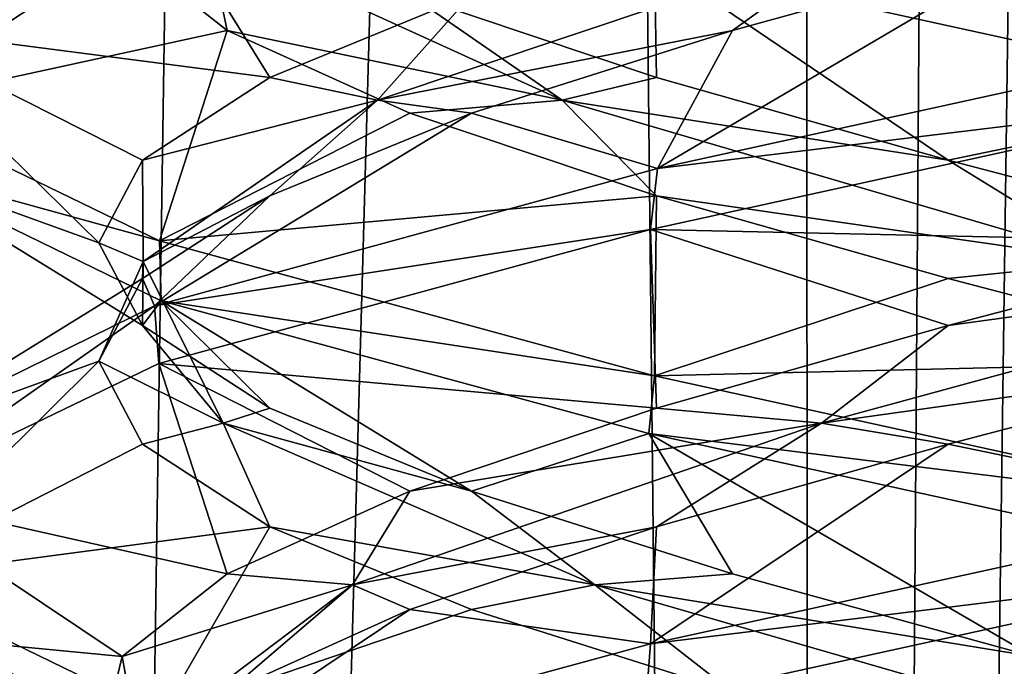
# Model space of a CAD drawing. Header units: millimetres. Extents: x -36.5 to 36.5, y -8.8 to 41.6.
# Tile 136 of 256: x -1.313 to -0.274, y 11.534 to 12.217. Entities that reach past the tile are written whole.
import ezdxf

# ---------------------------------------------------------------- set-up
doc = ezdxf.new("R2010")
doc.units = ezdxf.units.MM
doc.header["$LTSCALE"] = 65.185185
for name, color, linetype in [('166', 7, 'CONTINUOUS'), ('17', 7, 'CONTINUOUS'), ('178', 7, 'CONTINUOUS'), ('180', 7, 'CONTINUOUS'), ('19', 7, 'CONTINUOUS'), ('190', 7, 'CONTINUOUS'), ('191', 7, 'CONTINUOUS'), ('192', 7, 'CONTINUOUS'), ('202', 7, 'CONTINUOUS'), ('203', 7, 'CONTINUOUS'), ('204', 7, 'CONTINUOUS'), ('223', 7, 'CONTINUOUS'), ('224', 7, 'CONTINUOUS'), ('225', 7, 'CONTINUOUS'), ('29', 7, 'CONTINUOUS'), ('30', 7, 'CONTINUOUS'), ('31', 7, 'CONTINUOUS'), ('41', 7, 'CONTINUOUS'), ('42', 7, 'CONTINUOUS'), ('43', 7, 'CONTINUOUS'), ('5', 7, 'CONTINUOUS'), ('548', 7, 'CONTINUOUS'), ('553', 7, 'CONTINUOUS'), ('62', 7, 'CONTINUOUS'), ('63', 7, 'CONTINUOUS'), ('64', 7, 'CONTINUOUS')]:
    doc.layers.add(name, color=color, linetype=linetype)

msp = doc.modelspace()

# ---------------------------------------------------------------- linework, layer by layer
at = {"layer": '166', "color": 7, "linetype": 'Continuous'}
for points in [[(-1.467, 12.2669, -10.6869), (-1.4621, 12.2092, -10.665), (-1.1824, 12.411, -10.077), (-1.467, 12.2669, -10.6869)], [(-1.4621, 12.2092, -10.665), (-1.1709, 12.3524, -10.0624), (-1.1824, 12.411, -10.077), (-1.4621, 12.2092, -10.665)], [(-0.6561, 12.3441, -12.3489), (0, 12.2, -12.5), (-0.643, 12.2785, -12.3552), (-0.6561, 12.3441, -12.3489)], [(0, 12.2, -12.5), (0, 12.1375, -12.5), (-0.643, 12.2785, -12.3552), (0, 12.2, -12.5)], [(0, 12.1375, -9.5), (0, 12.2, -9.5), (-0.6401, 12.0597, -9.6434), (0, 12.1375, -9.5)], [(-0.6473, 11.9955, -9.6469), (0, 12.1375, -9.5), (-0.6401, 12.0597, -9.6434), (-0.6473, 11.9955, -9.6469)], [(-1.1655, 11.9833, -11.9442), (-1.4608, 12.0646, -11.3405), (-1.4595, 12.1258, -11.3464), (-1.1655, 11.9833, -11.9442)], [(-1.1639, 11.9202, -11.9462), (-1.4608, 12.0646, -11.3405), (-1.1655, 11.9833, -11.9442), (-1.1639, 11.9202, -11.9462)], [(-1.1709, 11.9149, -10.0624), (-0.6473, 11.9955, -9.6469), (-0.6401, 12.0597, -9.6434), (-1.1709, 11.9149, -10.0624)], [(-1.1662, 11.854, -10.0566), (-0.6473, 11.9955, -9.6469), (-1.1709, 11.9149, -10.0624), (-1.1662, 11.854, -10.0566)], [(-0.643, 11.841, -12.3552), (-1.1639, 11.9202, -11.9462), (-1.1655, 11.9833, -11.9442), (-0.643, 11.841, -12.3552)], [(-0.6492, 11.78, -12.3522), (-1.1639, 11.9202, -11.9462), (-0.643, 11.841, -12.3552), (-0.6492, 11.78, -12.3522)], [(-1.4621, 11.7717, -10.665), (-1.4574, 11.7136, -10.645), (-1.1709, 11.9149, -10.0624), (-1.4621, 11.7717, -10.665)], [(-1.4574, 11.7136, -10.645), (-1.1662, 11.854, -10.0566), (-1.1709, 11.9149, -10.0624), (-1.4574, 11.7136, -10.645)], [(0, 11.7, -12.5), (-0.6492, 11.78, -12.3522), (-0.643, 11.841, -12.3552), (0, 11.7, -12.5)], [(0, 11.6375, -12.5), (-0.6492, 11.78, -12.3522), (0, 11.7, -12.5), (0, 11.6375, -12.5)], [(0, 11.6375, -9.5), (0, 11.7, -9.5), (-0.6473, 11.558, -9.6469), (0, 11.6375, -9.5)], [(-0.6522, 11.4943, -9.6492), (0, 11.6375, -9.5), (-0.6473, 11.558, -9.6469), (-0.6522, 11.4943, -9.6492)], [(-1.183, 11.4267, -11.9222), (-1.466, 11.5696, -11.3175), (-1.4608, 11.6271, -11.3405), (-1.183, 11.4267, -11.9222)], [(-1.1639, 11.4827, -11.9462), (-1.183, 11.4267, -11.9222), (-1.4608, 11.6271, -11.3405), (-1.1639, 11.4827, -11.9462)], [(-1.1662, 11.4165, -10.0566), (-0.6522, 11.4943, -9.6492), (-0.6473, 11.558, -9.6469), (-1.1662, 11.4165, -10.0566)]]:
    msp.add_3dface(points, dxfattribs=at)
at = {"layer": '17', "color": 7, "linetype": 'Continuous'}
msp.add_3dface([(0, 12.2, 9.5), (-0.6561, 12.3441, 9.6511), (-0.0919, 12.3801, 9.7741), (0, 12.2, 9.5)], dxfattribs=at)
at = {"layer": '178', "color": 7, "linetype": 'Continuous'}
msp.add_3dface([(0, 12.2, -12.5), (-0.6561, 12.3441, -12.3489), (-0.0919, 12.3801, -12.2259), (0, 12.2, -12.5)], dxfattribs=at)
at = {"layer": '180', "color": 7, "linetype": 'Continuous'}
msp.add_3dface([(0, 11.6375, -9.5), (-0.6522, 11.4943, -9.6492), (-0.0919, 11.4574, -9.7741), (0, 11.6375, -9.5)], dxfattribs=at)
at = {"layer": '19', "color": 7, "linetype": 'Continuous'}
msp.add_3dface([(0, 11.6375, 12.5), (-0.6522, 11.4943, 12.3508), (-0.0919, 11.4574, 12.2259), (0, 11.6375, 12.5)], dxfattribs=at)
at = {"layer": '190', "color": 7, "linetype": 'Continuous'}
for points in [[(-0.333, 11.7689, -9.8166), (0, 11.7, -9.5), (0, 11.8562, -9.7706), (-0.333, 11.7689, -9.8166)], [(-0.6473, 11.558, -9.6469), (0, 11.7, -9.5), (-0.333, 11.7689, -9.8166), (-0.6473, 11.558, -9.6469)], [(-0.641, 11.6816, -9.951), (-0.6473, 11.558, -9.6469), (-0.333, 11.7689, -9.8166), (-0.641, 11.6816, -9.951)], [(-0.9012, 11.5943, -10.1638), (-0.6473, 11.558, -9.6469), (-0.641, 11.6816, -9.951), (-0.9012, 11.5943, -10.1638)], [(-1.1662, 11.4165, -10.0566), (-0.6473, 11.558, -9.6469), (-0.9012, 11.5943, -10.1638), (-1.1662, 11.4165, -10.0566)], [(-1.094, 11.507, -10.4391), (-1.1662, 11.4165, -10.0566), (-0.9012, 11.5943, -10.1638), (-1.094, 11.507, -10.4391)]]:
    msp.add_3dface(points, dxfattribs=at)
at = {"layer": '191', "color": 7, "linetype": 'Continuous'}
for points in [[(-0.333, 11.8939, -9.8166), (0.1594, 11.9614, -9.8174), (0, 11.9812, -9.7706), (-0.333, 11.8939, -9.8166)], [(-0.4667, 11.7908, -9.9018), (0, 11.8562, -9.7706), (0.1594, 11.9614, -9.8174), (-0.4667, 11.7908, -9.9018)], [(-0.4667, 11.7908, -9.9018), (0.1594, 11.9614, -9.8174), (-0.333, 11.8939, -9.8166), (-0.4667, 11.7908, -9.9018)], [(-0.641, 11.8066, -9.951), (-0.4667, 11.7908, -9.9018), (-0.333, 11.8939, -9.8166), (-0.641, 11.8066, -9.951)], [(-0.333, 11.7689, -9.8166), (0, 11.8562, -9.7706), (-0.4667, 11.7908, -9.9018), (-0.333, 11.7689, -9.8166)], [(-0.9012, 11.7193, -10.1638), (-0.4667, 11.7908, -9.9018), (-0.641, 11.8066, -9.951), (-0.9012, 11.7193, -10.1638)], [(-0.962, 11.6203, -10.2939), (-0.641, 11.6816, -9.951), (-0.4667, 11.7908, -9.9018), (-0.962, 11.6203, -10.2939)], [(-0.962, 11.6203, -10.2939), (-0.4667, 11.7908, -9.9018), (-0.9012, 11.7193, -10.1638), (-0.962, 11.6203, -10.2939)], [(-0.641, 11.6816, -9.951), (-0.333, 11.7689, -9.8166), (-0.4667, 11.7908, -9.9018), (-0.641, 11.6816, -9.951)], [(-1.094, 11.632, -10.4391), (-0.962, 11.6203, -10.2939), (-0.9012, 11.7193, -10.1638), (-1.094, 11.632, -10.4391)], [(-0.9012, 11.5943, -10.1638), (-0.641, 11.6816, -9.951), (-0.962, 11.6203, -10.2939), (-0.9012, 11.5943, -10.1638)], [(-1.205, 11.5447, -10.7564), (-0.962, 11.6203, -10.2939), (-1.094, 11.632, -10.4391), (-1.205, 11.5447, -10.7564)], [(-1.1876, 11.4498, -10.8839), (-0.962, 11.6203, -10.2939), (-1.205, 11.5447, -10.7564), (-1.1876, 11.4498, -10.8839)], [(-1.1876, 11.4498, -10.8839), (-1.094, 11.507, -10.4391), (-0.962, 11.6203, -10.2939), (-1.1876, 11.4498, -10.8839)], [(-1.094, 11.507, -10.4391), (-0.9012, 11.5943, -10.1638), (-0.962, 11.6203, -10.2939), (-1.094, 11.507, -10.4391)], [(-1.2259, 11.4574, -11.0919), (-1.1876, 11.4498, -10.8839), (-1.205, 11.5447, -10.7564), (-1.2259, 11.4574, -11.0919)]]:
    msp.add_3dface(points, dxfattribs=at)
at = {"layer": '192', "color": 7, "linetype": 'Continuous'}
for points in [[(0, 12.1375, -9.5), (-0.6473, 11.9955, -9.6469), (0, 11.9812, -9.7706), (0, 12.1375, -9.5)], [(-0.6473, 11.9955, -9.6469), (-1.1662, 11.854, -10.0566), (-0.641, 11.8066, -9.951), (-0.6473, 11.9955, -9.6469)], [(-0.6473, 11.9955, -9.6469), (-0.641, 11.8066, -9.951), (-0.333, 11.8939, -9.8166), (-0.6473, 11.9955, -9.6469)], [(-0.6473, 11.9955, -9.6469), (-0.333, 11.8939, -9.8166), (0, 11.9812, -9.7706), (-0.6473, 11.9955, -9.6469)], [(-1.1662, 11.854, -10.0566), (-1.4574, 11.7136, -10.645), (-1.094, 11.632, -10.4391), (-1.1662, 11.854, -10.0566)], [(-1.1662, 11.854, -10.0566), (-1.094, 11.632, -10.4391), (-0.9012, 11.7193, -10.1638), (-1.1662, 11.854, -10.0566)], [(-1.1662, 11.854, -10.0566), (-0.9012, 11.7193, -10.1638), (-0.641, 11.8066, -9.951), (-1.1662, 11.854, -10.0566)], [(-1.4574, 11.7136, -10.645), (-1.466, 11.5696, -11.3175), (-1.205, 11.5447, -10.7564), (-1.4574, 11.7136, -10.645)], [(-1.4574, 11.7136, -10.645), (-1.205, 11.5447, -10.7564), (-1.094, 11.632, -10.4391), (-1.4574, 11.7136, -10.645)], [(-1.466, 11.5696, -11.3175), (-1.183, 11.4267, -11.9222), (-1.1552, 11.3701, -11.4205), (-1.466, 11.5696, -11.3175)], [(-1.466, 11.5696, -11.3175), (-1.1552, 11.3701, -11.4205), (-1.2259, 11.4574, -11.0919), (-1.466, 11.5696, -11.3175)], [(-1.466, 11.5696, -11.3175), (-1.2259, 11.4574, -11.0919), (-1.205, 11.5447, -10.7564), (-1.466, 11.5696, -11.3175)]]:
    msp.add_3dface(points, dxfattribs=at)
at = {"layer": '202', "color": 7, "linetype": 'Continuous'}
for points in [[(-0.6401, 12.0597, -9.6434), (0, 12.2, -9.5), (-0.2436, 12.2928, -9.795), (-0.6401, 12.0597, -9.6434)], [(-0.5609, 12.2055, -9.906), (-0.6401, 12.0597, -9.6434), (-0.2436, 12.2928, -9.795), (-0.5609, 12.2055, -9.906)], [(-0.8362, 12.1182, -10.0988), (-0.6401, 12.0597, -9.6434), (-0.5609, 12.2055, -9.906), (-0.8362, 12.1182, -10.0988)], [(-1.1709, 11.9149, -10.0624), (-0.6401, 12.0597, -9.6434), (-0.8362, 12.1182, -10.0988), (-1.1709, 11.9149, -10.0624)], [(-1.049, 12.0309, -10.359), (-1.1709, 11.9149, -10.0624), (-0.8362, 12.1182, -10.0988), (-1.049, 12.0309, -10.359)], [(-1.1834, 11.9436, -10.667), (-1.1709, 11.9149, -10.0624), (-1.049, 12.0309, -10.359), (-1.1834, 11.9436, -10.667)], [(-1.4621, 11.7717, -10.665), (-1.1709, 11.9149, -10.0624), (-1.1834, 11.9436, -10.667), (-1.4621, 11.7717, -10.665)], [(-1.2294, 11.8562, -11), (-1.4621, 11.7717, -10.665), (-1.1834, 11.9436, -10.667), (-1.2294, 11.8562, -11)], [(-1.4608, 11.6271, -11.3405), (-1.4621, 11.7717, -10.665), (-1.2294, 11.8562, -11), (-1.4608, 11.6271, -11.3405)], [(-1.1834, 11.7689, -11.333), (-1.4608, 11.6271, -11.3405), (-1.2294, 11.8562, -11), (-1.1834, 11.7689, -11.333)], [(-1.049, 11.6816, -11.641), (-1.4608, 11.6271, -11.3405), (-1.1834, 11.7689, -11.333), (-1.049, 11.6816, -11.641)], [(-1.1639, 11.4827, -11.9462), (-1.4608, 11.6271, -11.3405), (-1.049, 11.6816, -11.641), (-1.1639, 11.4827, -11.9462)], [(-0.8362, 11.5943, -11.9012), (-1.1639, 11.4827, -11.9462), (-1.049, 11.6816, -11.641), (-0.8362, 11.5943, -11.9012)], [(-0.5609, 11.507, -12.094), (-1.1639, 11.4827, -11.9462), (-0.8362, 11.5943, -11.9012), (-0.5609, 11.507, -12.094)]]:
    msp.add_3dface(points, dxfattribs=at)
at = {"layer": '203', "color": 7, "linetype": 'Continuous'}
for points in [[(-0.9355, 12.1319, -10.2593), (-0.5609, 12.2055, -9.906), (-0.4263, 12.3025, -9.8855), (-0.9355, 12.1319, -10.2593)], [(-0.9355, 12.1319, -10.2593), (-0.4263, 12.3025, -9.8855), (-0.8362, 12.2432, -10.0988), (-0.9355, 12.1319, -10.2593)], [(-0.5609, 12.2055, -9.906), (-0.2436, 12.2928, -9.795), (-0.4263, 12.3025, -9.8855), (-0.5609, 12.2055, -9.906)], [(-1.049, 12.1559, -10.359), (-0.9355, 12.1319, -10.2593), (-0.8362, 12.2432, -10.0988), (-1.049, 12.1559, -10.359)], [(-0.8362, 12.1182, -10.0988), (-0.5609, 12.2055, -9.906), (-0.9355, 12.1319, -10.2593), (-0.8362, 12.1182, -10.0988)], [(-1.1834, 12.0686, -10.667), (-0.9355, 12.1319, -10.2593), (-1.049, 12.1559, -10.359), (-1.1834, 12.0686, -10.667)], [(-1.1826, 11.9614, -10.8406), (-0.9355, 12.1319, -10.2593), (-1.1834, 12.0686, -10.667), (-1.1826, 11.9614, -10.8406)], [(-1.1826, 11.9614, -10.8406), (-1.049, 12.0309, -10.359), (-0.9355, 12.1319, -10.2593), (-1.1826, 11.9614, -10.8406)], [(-1.049, 12.0309, -10.359), (-0.8362, 12.1182, -10.0988), (-0.9355, 12.1319, -10.2593), (-1.049, 12.0309, -10.359)], [(-1.2294, 11.9812, -11), (-1.1826, 11.9614, -10.8406), (-1.1834, 12.0686, -10.667), (-1.2294, 11.9812, -11)], [(-1.1834, 11.9436, -10.667), (-1.049, 12.0309, -10.359), (-1.1826, 11.9614, -10.8406), (-1.1834, 11.9436, -10.667)], [(-1.1834, 11.8939, -11.333), (-1.1826, 11.9614, -10.8406), (-1.2294, 11.9812, -11), (-1.1834, 11.8939, -11.333)], [(-1.2294, 11.8562, -11), (-1.1834, 11.9436, -10.667), (-1.1826, 11.9614, -10.8406), (-1.2294, 11.8562, -11)], [(-1.0982, 11.7908, -11.4667), (-1.2294, 11.8562, -11), (-1.1826, 11.9614, -10.8406), (-1.0982, 11.7908, -11.4667)], [(-1.0982, 11.7908, -11.4667), (-1.1826, 11.9614, -10.8406), (-1.1834, 11.8939, -11.333), (-1.0982, 11.7908, -11.4667)], [(-1.049, 11.8066, -11.641), (-1.0982, 11.7908, -11.4667), (-1.1834, 11.8939, -11.333), (-1.049, 11.8066, -11.641)], [(-1.1834, 11.7689, -11.333), (-1.2294, 11.8562, -11), (-1.0982, 11.7908, -11.4667), (-1.1834, 11.7689, -11.333)], [(-0.8362, 11.7193, -11.9012), (-1.0982, 11.7908, -11.4667), (-1.049, 11.8066, -11.641), (-0.8362, 11.7193, -11.9012)], [(-1.049, 11.6816, -11.641), (-1.1834, 11.7689, -11.333), (-1.0982, 11.7908, -11.4667), (-1.049, 11.6816, -11.641)], [(-0.7061, 11.6203, -11.962), (-1.049, 11.6816, -11.641), (-1.0982, 11.7908, -11.4667), (-0.7061, 11.6203, -11.962)], [(-0.7061, 11.6203, -11.962), (-1.0982, 11.7908, -11.4667), (-0.8362, 11.7193, -11.9012), (-0.7061, 11.6203, -11.962)], [(-0.5609, 11.632, -12.094), (-0.7061, 11.6203, -11.962), (-0.8362, 11.7193, -11.9012), (-0.5609, 11.632, -12.094)], [(-0.8362, 11.5943, -11.9012), (-1.049, 11.6816, -11.641), (-0.7061, 11.6203, -11.962), (-0.8362, 11.5943, -11.9012)], [(-0.2436, 11.5447, -12.205), (-0.7061, 11.6203, -11.962), (-0.5609, 11.632, -12.094), (-0.2436, 11.5447, -12.205)], [(-0.5609, 11.507, -12.094), (-0.8362, 11.5943, -11.9012), (-0.7061, 11.6203, -11.962), (-0.5609, 11.507, -12.094)], [(-0.1161, 11.4498, -12.1876), (-0.5609, 11.507, -12.094), (-0.7061, 11.6203, -11.962), (-0.1161, 11.4498, -12.1876)], [(-0.1161, 11.4498, -12.1876), (-0.7061, 11.6203, -11.962), (-0.2436, 11.5447, -12.205), (-0.1161, 11.4498, -12.1876)]]:
    msp.add_3dface(points, dxfattribs=at)
at = {"layer": '204', "color": 7, "linetype": 'Continuous'}
for points in [[(-1.1709, 12.3524, -10.0624), (-1.4621, 12.2092, -10.665), (-1.049, 12.1559, -10.359), (-1.1709, 12.3524, -10.0624)], [(-1.1709, 12.3524, -10.0624), (-1.049, 12.1559, -10.359), (-0.8362, 12.2432, -10.0988), (-1.1709, 12.3524, -10.0624)], [(-1.4621, 12.2092, -10.665), (-1.4608, 12.0646, -11.3405), (-1.2294, 11.9812, -11), (-1.4621, 12.2092, -10.665)], [(-1.4621, 12.2092, -10.665), (-1.2294, 11.9812, -11), (-1.1834, 12.0686, -10.667), (-1.4621, 12.2092, -10.665)], [(-1.4621, 12.2092, -10.665), (-1.1834, 12.0686, -10.667), (-1.049, 12.1559, -10.359), (-1.4621, 12.2092, -10.665)], [(-1.4608, 12.0646, -11.3405), (-1.1639, 11.9202, -11.9462), (-1.1834, 11.8939, -11.333), (-1.4608, 12.0646, -11.3405)], [(-1.4608, 12.0646, -11.3405), (-1.1834, 11.8939, -11.333), (-1.2294, 11.9812, -11), (-1.4608, 12.0646, -11.3405)], [(-1.1639, 11.9202, -11.9462), (-1.049, 11.8066, -11.641), (-1.1834, 11.8939, -11.333), (-1.1639, 11.9202, -11.9462)], [(-1.1639, 11.9202, -11.9462), (-0.6492, 11.78, -12.3522), (-0.8362, 11.7193, -11.9012), (-1.1639, 11.9202, -11.9462)], [(-1.1639, 11.9202, -11.9462), (-0.8362, 11.7193, -11.9012), (-1.049, 11.8066, -11.641), (-1.1639, 11.9202, -11.9462)], [(-0.6492, 11.78, -12.3522), (-0.5609, 11.632, -12.094), (-0.8362, 11.7193, -11.9012), (-0.6492, 11.78, -12.3522)], [(-0.6492, 11.78, -12.3522), (0, 11.6375, -12.5), (-0.2436, 11.5447, -12.205), (-0.6492, 11.78, -12.3522)], [(-0.6492, 11.78, -12.3522), (-0.2436, 11.5447, -12.205), (-0.5609, 11.632, -12.094), (-0.6492, 11.78, -12.3522)]]:
    msp.add_3dface(points, dxfattribs=at)
at = {"layer": '223', "color": 7, "linetype": 'Continuous'}
for points in [[(-1.4595, 12.1258, -11.3464), (-1.467, 12.2669, -10.6869), (-1.205, 12.2928, -11.2436), (-1.4595, 12.1258, -11.3464)], [(-1.094, 12.2055, -11.5609), (-1.4595, 12.1258, -11.3464), (-1.205, 12.2928, -11.2436), (-1.094, 12.2055, -11.5609)], [(-1.1655, 11.9833, -11.9442), (-1.4595, 12.1258, -11.3464), (-1.094, 12.2055, -11.5609), (-1.1655, 11.9833, -11.9442)], [(-0.9012, 12.1182, -11.8362), (-1.1655, 11.9833, -11.9442), (-1.094, 12.2055, -11.5609), (-0.9012, 12.1182, -11.8362)], [(-0.641, 12.0309, -12.049), (-1.1655, 11.9833, -11.9442), (-0.9012, 12.1182, -11.8362), (-0.641, 12.0309, -12.049)], [(-0.643, 11.841, -12.3552), (-1.1655, 11.9833, -11.9442), (-0.641, 12.0309, -12.049), (-0.643, 11.841, -12.3552)], [(-0.333, 11.9436, -12.1834), (-0.643, 11.841, -12.3552), (-0.641, 12.0309, -12.049), (-0.333, 11.9436, -12.1834)], [(0, 11.8562, -12.2294), (-0.643, 11.841, -12.3552), (-0.333, 11.9436, -12.1834), (0, 11.8562, -12.2294)], [(0, 11.7, -12.5), (-0.643, 11.841, -12.3552), (0, 11.8562, -12.2294), (0, 11.7, -12.5)]]:
    msp.add_3dface(points, dxfattribs=at)
at = {"layer": '224', "color": 7, "linetype": 'Continuous'}
for points in [[(-1.094, 12.2055, -11.5609), (-1.205, 12.2928, -11.2436), (-1.1145, 12.3025, -11.4263), (-1.094, 12.2055, -11.5609)], [(-0.7407, 12.1319, -11.9355), (-1.094, 12.2055, -11.5609), (-1.1145, 12.3025, -11.4263), (-0.7407, 12.1319, -11.9355)], [(-0.7407, 12.1319, -11.9355), (-1.1145, 12.3025, -11.4263), (-0.9012, 12.2432, -11.8362), (-0.7407, 12.1319, -11.9355)], [(-0.641, 12.1559, -12.049), (-0.7407, 12.1319, -11.9355), (-0.9012, 12.2432, -11.8362), (-0.641, 12.1559, -12.049)], [(-0.9012, 12.1182, -11.8362), (-1.094, 12.2055, -11.5609), (-0.7407, 12.1319, -11.9355), (-0.9012, 12.1182, -11.8362)], [(-0.333, 12.0686, -12.1834), (-0.7407, 12.1319, -11.9355), (-0.641, 12.1559, -12.049), (-0.333, 12.0686, -12.1834)], [(-0.641, 12.0309, -12.049), (-0.9012, 12.1182, -11.8362), (-0.7407, 12.1319, -11.9355), (-0.641, 12.0309, -12.049)], [(-0.1594, 11.9614, -12.1826), (-0.641, 12.0309, -12.049), (-0.7407, 12.1319, -11.9355), (-0.1594, 11.9614, -12.1826)], [(-0.1594, 11.9614, -12.1826), (-0.7407, 12.1319, -11.9355), (-0.333, 12.0686, -12.1834), (-0.1594, 11.9614, -12.1826)], [(0, 11.9812, -12.2294), (-0.1594, 11.9614, -12.1826), (-0.333, 12.0686, -12.1834), (0, 11.9812, -12.2294)], [(-0.333, 11.9436, -12.1834), (-0.641, 12.0309, -12.049), (-0.1594, 11.9614, -12.1826), (-0.333, 11.9436, -12.1834)], [(0, 11.8562, -12.2294), (-0.333, 11.9436, -12.1834), (-0.1594, 11.9614, -12.1826), (0, 11.8562, -12.2294)]]:
    msp.add_3dface(points, dxfattribs=at)
at = {"layer": '225', "color": 7, "linetype": 'Continuous'}
for points in [[(-0.643, 12.2785, -12.3552), (-0.641, 12.1559, -12.049), (-0.9012, 12.2432, -11.8362), (-0.643, 12.2785, -12.3552)], [(-0.643, 12.2785, -12.3552), (0, 12.1375, -12.5), (-0.333, 12.0686, -12.1834), (-0.643, 12.2785, -12.3552)], [(-0.643, 12.2785, -12.3552), (-0.333, 12.0686, -12.1834), (-0.641, 12.1559, -12.049), (-0.643, 12.2785, -12.3552)], [(0, 12.1375, -12.5), (0, 11.9812, -12.2294), (-0.333, 12.0686, -12.1834), (0, 12.1375, -12.5)]]:
    msp.add_3dface(points, dxfattribs=at)
at = {"layer": '29', "color": 7, "linetype": 'Continuous'}
for points in [[(-0.333, 11.7689, 12.1834), (0, 11.7, 12.5), (0, 11.8562, 12.2294), (-0.333, 11.7689, 12.1834)], [(-0.6473, 11.558, 12.3531), (0, 11.7, 12.5), (-0.333, 11.7689, 12.1834), (-0.6473, 11.558, 12.3531)], [(-0.641, 11.6816, 12.049), (-0.6473, 11.558, 12.3531), (-0.333, 11.7689, 12.1834), (-0.641, 11.6816, 12.049)], [(-0.9012, 11.5943, 11.8362), (-0.6473, 11.558, 12.3531), (-0.641, 11.6816, 12.049), (-0.9012, 11.5943, 11.8362)], [(-1.1662, 11.4165, 11.9434), (-0.6473, 11.558, 12.3531), (-0.9012, 11.5943, 11.8362), (-1.1662, 11.4165, 11.9434)], [(-1.094, 11.507, 11.5609), (-1.1662, 11.4165, 11.9434), (-0.9012, 11.5943, 11.8362), (-1.094, 11.507, 11.5609)]]:
    msp.add_3dface(points, dxfattribs=at)
at = {"layer": '30', "color": 7, "linetype": 'Continuous'}
for points in [[(-0.333, 11.8939, 12.1834), (0.1594, 11.9614, 12.1826), (0, 11.9812, 12.2294), (-0.333, 11.8939, 12.1834)], [(-0.4667, 11.7908, 12.0982), (0, 11.8562, 12.2294), (0.1594, 11.9614, 12.1826), (-0.4667, 11.7908, 12.0982)], [(-0.4667, 11.7908, 12.0982), (0.1594, 11.9614, 12.1826), (-0.333, 11.8939, 12.1834), (-0.4667, 11.7908, 12.0982)], [(-0.641, 11.8066, 12.049), (-0.4667, 11.7908, 12.0982), (-0.333, 11.8939, 12.1834), (-0.641, 11.8066, 12.049)], [(-0.333, 11.7689, 12.1834), (0, 11.8562, 12.2294), (-0.4667, 11.7908, 12.0982), (-0.333, 11.7689, 12.1834)], [(-0.9012, 11.7193, 11.8362), (-0.4667, 11.7908, 12.0982), (-0.641, 11.8066, 12.049), (-0.9012, 11.7193, 11.8362)], [(-0.962, 11.6203, 11.7061), (-0.641, 11.6816, 12.049), (-0.4667, 11.7908, 12.0982), (-0.962, 11.6203, 11.7061)], [(-0.962, 11.6203, 11.7061), (-0.4667, 11.7908, 12.0982), (-0.9012, 11.7193, 11.8362), (-0.962, 11.6203, 11.7061)], [(-0.641, 11.6816, 12.049), (-0.333, 11.7689, 12.1834), (-0.4667, 11.7908, 12.0982), (-0.641, 11.6816, 12.049)], [(-1.094, 11.632, 11.5609), (-0.962, 11.6203, 11.7061), (-0.9012, 11.7193, 11.8362), (-1.094, 11.632, 11.5609)], [(-0.9012, 11.5943, 11.8362), (-0.641, 11.6816, 12.049), (-0.962, 11.6203, 11.7061), (-0.9012, 11.5943, 11.8362)], [(-1.205, 11.5447, 11.2436), (-0.962, 11.6203, 11.7061), (-1.094, 11.632, 11.5609), (-1.205, 11.5447, 11.2436)], [(-1.1876, 11.4498, 11.1161), (-0.962, 11.6203, 11.7061), (-1.205, 11.5447, 11.2436), (-1.1876, 11.4498, 11.1161)], [(-1.1876, 11.4498, 11.1161), (-1.094, 11.507, 11.5609), (-0.962, 11.6203, 11.7061), (-1.1876, 11.4498, 11.1161)], [(-1.094, 11.507, 11.5609), (-0.9012, 11.5943, 11.8362), (-0.962, 11.6203, 11.7061), (-1.094, 11.507, 11.5609)], [(-1.2259, 11.4574, 10.9081), (-1.1876, 11.4498, 11.1161), (-1.205, 11.5447, 11.2436), (-1.2259, 11.4574, 10.9081)]]:
    msp.add_3dface(points, dxfattribs=at)
at = {"layer": '31', "color": 7, "linetype": 'Continuous'}
for points in [[(0, 12.1375, 12.5), (-0.6473, 11.9955, 12.3531), (0, 11.9812, 12.2294), (0, 12.1375, 12.5)], [(-0.6473, 11.9955, 12.3531), (-1.1662, 11.854, 11.9434), (-0.641, 11.8066, 12.049), (-0.6473, 11.9955, 12.3531)], [(-0.6473, 11.9955, 12.3531), (-0.641, 11.8066, 12.049), (-0.333, 11.8939, 12.1834), (-0.6473, 11.9955, 12.3531)], [(-0.6473, 11.9955, 12.3531), (-0.333, 11.8939, 12.1834), (0, 11.9812, 12.2294), (-0.6473, 11.9955, 12.3531)], [(-1.1662, 11.854, 11.9434), (-1.4574, 11.7136, 11.355), (-1.094, 11.632, 11.5609), (-1.1662, 11.854, 11.9434)], [(-1.1662, 11.854, 11.9434), (-1.094, 11.632, 11.5609), (-0.9012, 11.7193, 11.8362), (-1.1662, 11.854, 11.9434)], [(-1.1662, 11.854, 11.9434), (-0.9012, 11.7193, 11.8362), (-0.641, 11.8066, 12.049), (-1.1662, 11.854, 11.9434)], [(-1.4574, 11.7136, 11.355), (-1.466, 11.5696, 10.6825), (-1.205, 11.5447, 11.2436), (-1.4574, 11.7136, 11.355)], [(-1.4574, 11.7136, 11.355), (-1.205, 11.5447, 11.2436), (-1.094, 11.632, 11.5609), (-1.4574, 11.7136, 11.355)], [(-1.466, 11.5696, 10.6825), (-1.183, 11.4267, 10.0778), (-1.1552, 11.3701, 10.5795), (-1.466, 11.5696, 10.6825)], [(-1.466, 11.5696, 10.6825), (-1.1552, 11.3701, 10.5795), (-1.2259, 11.4574, 10.9081), (-1.466, 11.5696, 10.6825)], [(-1.466, 11.5696, 10.6825), (-1.2259, 11.4574, 10.9081), (-1.205, 11.5447, 11.2436), (-1.466, 11.5696, 10.6825)]]:
    msp.add_3dface(points, dxfattribs=at)
at = {"layer": '41', "color": 7, "linetype": 'Continuous'}
for points in [[(-0.6401, 12.0597, 12.3566), (0, 12.2, 12.5), (-0.2436, 12.2928, 12.205), (-0.6401, 12.0597, 12.3566)], [(-0.5609, 12.2055, 12.094), (-0.6401, 12.0597, 12.3566), (-0.2436, 12.2928, 12.205), (-0.5609, 12.2055, 12.094)], [(-0.8362, 12.1182, 11.9012), (-0.6401, 12.0597, 12.3566), (-0.5609, 12.2055, 12.094), (-0.8362, 12.1182, 11.9012)], [(-1.1709, 11.9149, 11.9376), (-0.6401, 12.0597, 12.3566), (-0.8362, 12.1182, 11.9012), (-1.1709, 11.9149, 11.9376)], [(-1.049, 12.0309, 11.641), (-1.1709, 11.9149, 11.9376), (-0.8362, 12.1182, 11.9012), (-1.049, 12.0309, 11.641)], [(-1.1834, 11.9436, 11.333), (-1.1709, 11.9149, 11.9376), (-1.049, 12.0309, 11.641), (-1.1834, 11.9436, 11.333)], [(-1.4621, 11.7717, 11.335), (-1.1709, 11.9149, 11.9376), (-1.1834, 11.9436, 11.333), (-1.4621, 11.7717, 11.335)], [(-1.2294, 11.8562, 11), (-1.4621, 11.7717, 11.335), (-1.1834, 11.9436, 11.333), (-1.2294, 11.8562, 11)], [(-1.4608, 11.6271, 10.6595), (-1.4621, 11.7717, 11.335), (-1.2294, 11.8562, 11), (-1.4608, 11.6271, 10.6595)], [(-1.1834, 11.7689, 10.667), (-1.4608, 11.6271, 10.6595), (-1.2294, 11.8562, 11), (-1.1834, 11.7689, 10.667)], [(-1.049, 11.6816, 10.359), (-1.4608, 11.6271, 10.6595), (-1.1834, 11.7689, 10.667), (-1.049, 11.6816, 10.359)], [(-1.1639, 11.4827, 10.0538), (-1.4608, 11.6271, 10.6595), (-1.049, 11.6816, 10.359), (-1.1639, 11.4827, 10.0538)], [(-0.8362, 11.5943, 10.0988), (-1.1639, 11.4827, 10.0538), (-1.049, 11.6816, 10.359), (-0.8362, 11.5943, 10.0988)], [(-0.5609, 11.507, 9.906), (-1.1639, 11.4827, 10.0538), (-0.8362, 11.5943, 10.0988), (-0.5609, 11.507, 9.906)]]:
    msp.add_3dface(points, dxfattribs=at)
at = {"layer": '42', "color": 7, "linetype": 'Continuous'}
for points in [[(-0.9355, 12.1319, 11.7407), (-0.5609, 12.2055, 12.094), (-0.4263, 12.3025, 12.1145), (-0.9355, 12.1319, 11.7407)], [(-0.9355, 12.1319, 11.7407), (-0.4263, 12.3025, 12.1145), (-0.8362, 12.2432, 11.9012), (-0.9355, 12.1319, 11.7407)], [(-0.5609, 12.2055, 12.094), (-0.2436, 12.2928, 12.205), (-0.4263, 12.3025, 12.1145), (-0.5609, 12.2055, 12.094)], [(-1.049, 12.1559, 11.641), (-0.9355, 12.1319, 11.7407), (-0.8362, 12.2432, 11.9012), (-1.049, 12.1559, 11.641)], [(-0.8362, 12.1182, 11.9012), (-0.5609, 12.2055, 12.094), (-0.9355, 12.1319, 11.7407), (-0.8362, 12.1182, 11.9012)], [(-1.1834, 12.0686, 11.333), (-0.9355, 12.1319, 11.7407), (-1.049, 12.1559, 11.641), (-1.1834, 12.0686, 11.333)], [(-1.1826, 11.9614, 11.1594), (-0.9355, 12.1319, 11.7407), (-1.1834, 12.0686, 11.333), (-1.1826, 11.9614, 11.1594)], [(-1.1826, 11.9614, 11.1594), (-1.049, 12.0309, 11.641), (-0.9355, 12.1319, 11.7407), (-1.1826, 11.9614, 11.1594)], [(-1.049, 12.0309, 11.641), (-0.8362, 12.1182, 11.9012), (-0.9355, 12.1319, 11.7407), (-1.049, 12.0309, 11.641)], [(-1.2294, 11.9812, 11), (-1.1826, 11.9614, 11.1594), (-1.1834, 12.0686, 11.333), (-1.2294, 11.9812, 11)], [(-1.1834, 11.9436, 11.333), (-1.049, 12.0309, 11.641), (-1.1826, 11.9614, 11.1594), (-1.1834, 11.9436, 11.333)], [(-1.1834, 11.8939, 10.667), (-1.1826, 11.9614, 11.1594), (-1.2294, 11.9812, 11), (-1.1834, 11.8939, 10.667)], [(-1.2294, 11.8562, 11), (-1.1834, 11.9436, 11.333), (-1.1826, 11.9614, 11.1594), (-1.2294, 11.8562, 11)], [(-1.0982, 11.7908, 10.5333), (-1.2294, 11.8562, 11), (-1.1826, 11.9614, 11.1594), (-1.0982, 11.7908, 10.5333)], [(-1.0982, 11.7908, 10.5333), (-1.1826, 11.9614, 11.1594), (-1.1834, 11.8939, 10.667), (-1.0982, 11.7908, 10.5333)], [(-1.049, 11.8066, 10.359), (-1.0982, 11.7908, 10.5333), (-1.1834, 11.8939, 10.667), (-1.049, 11.8066, 10.359)], [(-1.1834, 11.7689, 10.667), (-1.2294, 11.8562, 11), (-1.0982, 11.7908, 10.5333), (-1.1834, 11.7689, 10.667)], [(-0.8362, 11.7193, 10.0988), (-1.0982, 11.7908, 10.5333), (-1.049, 11.8066, 10.359), (-0.8362, 11.7193, 10.0988)], [(-1.049, 11.6816, 10.359), (-1.1834, 11.7689, 10.667), (-1.0982, 11.7908, 10.5333), (-1.049, 11.6816, 10.359)], [(-0.7061, 11.6203, 10.038), (-1.049, 11.6816, 10.359), (-1.0982, 11.7908, 10.5333), (-0.7061, 11.6203, 10.038)], [(-0.7061, 11.6203, 10.038), (-1.0982, 11.7908, 10.5333), (-0.8362, 11.7193, 10.0988), (-0.7061, 11.6203, 10.038)], [(-0.5609, 11.632, 9.906), (-0.7061, 11.6203, 10.038), (-0.8362, 11.7193, 10.0988), (-0.5609, 11.632, 9.906)], [(-0.8362, 11.5943, 10.0988), (-1.049, 11.6816, 10.359), (-0.7061, 11.6203, 10.038), (-0.8362, 11.5943, 10.0988)], [(-0.2436, 11.5447, 9.795), (-0.7061, 11.6203, 10.038), (-0.5609, 11.632, 9.906), (-0.2436, 11.5447, 9.795)], [(-0.5609, 11.507, 9.906), (-0.8362, 11.5943, 10.0988), (-0.7061, 11.6203, 10.038), (-0.5609, 11.507, 9.906)], [(-0.1161, 11.4498, 9.8124), (-0.5609, 11.507, 9.906), (-0.7061, 11.6203, 10.038), (-0.1161, 11.4498, 9.8124)], [(-0.1161, 11.4498, 9.8124), (-0.7061, 11.6203, 10.038), (-0.2436, 11.5447, 9.795), (-0.1161, 11.4498, 9.8124)]]:
    msp.add_3dface(points, dxfattribs=at)
at = {"layer": '43', "color": 7, "linetype": 'Continuous'}
for points in [[(-1.1709, 12.3524, 11.9376), (-1.4621, 12.2092, 11.335), (-1.049, 12.1559, 11.641), (-1.1709, 12.3524, 11.9376)], [(-1.1709, 12.3524, 11.9376), (-1.049, 12.1559, 11.641), (-0.8362, 12.2432, 11.9012), (-1.1709, 12.3524, 11.9376)], [(-1.4621, 12.2092, 11.335), (-1.4608, 12.0646, 10.6595), (-1.2294, 11.9812, 11), (-1.4621, 12.2092, 11.335)], [(-1.4621, 12.2092, 11.335), (-1.2294, 11.9812, 11), (-1.1834, 12.0686, 11.333), (-1.4621, 12.2092, 11.335)], [(-1.4621, 12.2092, 11.335), (-1.1834, 12.0686, 11.333), (-1.049, 12.1559, 11.641), (-1.4621, 12.2092, 11.335)], [(-1.4608, 12.0646, 10.6595), (-1.1639, 11.9202, 10.0538), (-1.1834, 11.8939, 10.667), (-1.4608, 12.0646, 10.6595)], [(-1.4608, 12.0646, 10.6595), (-1.1834, 11.8939, 10.667), (-1.2294, 11.9812, 11), (-1.4608, 12.0646, 10.6595)], [(-1.1639, 11.9202, 10.0538), (-1.049, 11.8066, 10.359), (-1.1834, 11.8939, 10.667), (-1.1639, 11.9202, 10.0538)], [(-1.1639, 11.9202, 10.0538), (-0.6492, 11.78, 9.6478), (-0.8362, 11.7193, 10.0988), (-1.1639, 11.9202, 10.0538)], [(-1.1639, 11.9202, 10.0538), (-0.8362, 11.7193, 10.0988), (-1.049, 11.8066, 10.359), (-1.1639, 11.9202, 10.0538)], [(-0.6492, 11.78, 9.6478), (-0.5609, 11.632, 9.906), (-0.8362, 11.7193, 10.0988), (-0.6492, 11.78, 9.6478)], [(-0.6492, 11.78, 9.6478), (0, 11.6375, 9.5), (-0.2436, 11.5447, 9.795), (-0.6492, 11.78, 9.6478)], [(-0.6492, 11.78, 9.6478), (-0.2436, 11.5447, 9.795), (-0.5609, 11.632, 9.906), (-0.6492, 11.78, 9.6478)]]:
    msp.add_3dface(points, dxfattribs=at)
at = {"layer": '5', "color": 7, "linetype": 'Continuous'}
for points in [[(-1.467, 12.2669, 11.3131), (-1.4621, 12.2092, 11.335), (-1.1824, 12.411, 11.923), (-1.467, 12.2669, 11.3131)], [(-1.4621, 12.2092, 11.335), (-1.1709, 12.3524, 11.9376), (-1.1824, 12.411, 11.923), (-1.4621, 12.2092, 11.335)], [(-0.6561, 12.3441, 9.6511), (0, 12.2, 9.5), (-0.643, 12.2785, 9.6448), (-0.6561, 12.3441, 9.6511)], [(0, 12.2, 9.5), (0, 12.1375, 9.5), (-0.643, 12.2785, 9.6448), (0, 12.2, 9.5)], [(0, 12.1375, 12.5), (0, 12.2, 12.5), (-0.6401, 12.0597, 12.3566), (0, 12.1375, 12.5)], [(-0.6473, 11.9955, 12.3531), (0, 12.1375, 12.5), (-0.6401, 12.0597, 12.3566), (-0.6473, 11.9955, 12.3531)], [(-1.1655, 11.9833, 10.0558), (-1.4608, 12.0646, 10.6595), (-1.4595, 12.1258, 10.6536), (-1.1655, 11.9833, 10.0558)], [(-1.1639, 11.9202, 10.0538), (-1.4608, 12.0646, 10.6595), (-1.1655, 11.9833, 10.0558), (-1.1639, 11.9202, 10.0538)], [(-1.1709, 11.9149, 11.9376), (-0.6473, 11.9955, 12.3531), (-0.6401, 12.0597, 12.3566), (-1.1709, 11.9149, 11.9376)], [(-1.1662, 11.854, 11.9434), (-0.6473, 11.9955, 12.3531), (-1.1709, 11.9149, 11.9376), (-1.1662, 11.854, 11.9434)], [(-0.643, 11.841, 9.6448), (-1.1639, 11.9202, 10.0538), (-1.1655, 11.9833, 10.0558), (-0.643, 11.841, 9.6448)], [(-0.6492, 11.78, 9.6478), (-1.1639, 11.9202, 10.0538), (-0.643, 11.841, 9.6448), (-0.6492, 11.78, 9.6478)], [(-1.4621, 11.7717, 11.335), (-1.4574, 11.7136, 11.355), (-1.1709, 11.9149, 11.9376), (-1.4621, 11.7717, 11.335)], [(-1.4574, 11.7136, 11.355), (-1.1662, 11.854, 11.9434), (-1.1709, 11.9149, 11.9376), (-1.4574, 11.7136, 11.355)], [(0, 11.7, 9.5), (-0.6492, 11.78, 9.6478), (-0.643, 11.841, 9.6448), (0, 11.7, 9.5)], [(0, 11.6375, 9.5), (-0.6492, 11.78, 9.6478), (0, 11.7, 9.5), (0, 11.6375, 9.5)], [(0, 11.6375, 12.5), (0, 11.7, 12.5), (-0.6473, 11.558, 12.3531), (0, 11.6375, 12.5)], [(-0.6522, 11.4943, 12.3508), (0, 11.6375, 12.5), (-0.6473, 11.558, 12.3531), (-0.6522, 11.4943, 12.3508)], [(-1.183, 11.4267, 10.0778), (-1.466, 11.5696, 10.6825), (-1.4608, 11.6271, 10.6595), (-1.183, 11.4267, 10.0778)], [(-1.1639, 11.4827, 10.0538), (-1.183, 11.4267, 10.0778), (-1.4608, 11.6271, 10.6595), (-1.1639, 11.4827, 10.0538)], [(-1.1662, 11.4165, 11.9434), (-0.6522, 11.4943, 12.3508), (-0.6473, 11.558, 12.3531), (-1.1662, 11.4165, 11.9434)]]:
    msp.add_3dface(points, dxfattribs=at)
at = {"layer": '548', "color": 7, "linetype": 'Continuous'}
for points in [[(-1.3944, 28.5992, 8.5144), (-1.3826, -3.5, 8.508), (-0.4864, 28.6, 8.1918), (-1.3944, 28.5992, 8.5144)], [(-1.3826, -3.5, 8.508), (-0.4782, -3.5, 8.1905), (-0.4864, 28.6, 8.1918), (-1.3826, -3.5, 8.508)], [(-0.4864, 28.6, 8.1918), (-0.4782, -3.5, 8.1905), (-0.2451, 28.6, 8.1606), (-0.4864, 28.6, 8.1918)], [(-0.4782, -3.5, 8.1905), (0.4782, -3.5, 8.1905), (-0.2451, 28.6, 8.1606), (-0.4782, -3.5, 8.1905)]]:
    msp.add_3dface(points, dxfattribs=at)
at = {"layer": '553', "color": 7, "linetype": 'Continuous'}
for points in [[(-0.8612, 32.1, -8.2834), (-1.3965, -3.5, -8.5158), (-1.6428, 32.1, -8.6712), (-0.8612, 32.1, -8.2834)], [(-0.4834, -3.5, -8.1914), (-1.3965, -3.5, -8.5158), (-0.8612, 32.1, -8.2834), (-0.4834, -3.5, -8.1914)], [(0, 32.1, -8.15), (-0.4834, -3.5, -8.1914), (-0.8612, 32.1, -8.2834), (0, 32.1, -8.15)], [(0, 28.9493, -8.15), (-0.4834, -3.5, -8.1914), (0, 32.1, -8.15), (0, 28.9493, -8.15)], [(0.4834, -3.5, -8.1914), (-0.4834, -3.5, -8.1914), (0, 28.9493, -8.15), (0.4834, -3.5, -8.1914)]]:
    msp.add_3dface(points, dxfattribs=at)
at = {"layer": '62', "color": 7, "linetype": 'Continuous'}
for points in [[(-1.4595, 12.1258, 10.6536), (-1.467, 12.2669, 11.3131), (-1.205, 12.2928, 10.7564), (-1.4595, 12.1258, 10.6536)], [(-1.094, 12.2055, 10.4391), (-1.4595, 12.1258, 10.6536), (-1.205, 12.2928, 10.7564), (-1.094, 12.2055, 10.4391)], [(-1.1655, 11.9833, 10.0558), (-1.4595, 12.1258, 10.6536), (-1.094, 12.2055, 10.4391), (-1.1655, 11.9833, 10.0558)], [(-0.9012, 12.1182, 10.1638), (-1.1655, 11.9833, 10.0558), (-1.094, 12.2055, 10.4391), (-0.9012, 12.1182, 10.1638)], [(-0.641, 12.0309, 9.951), (-1.1655, 11.9833, 10.0558), (-0.9012, 12.1182, 10.1638), (-0.641, 12.0309, 9.951)], [(-0.643, 11.841, 9.6448), (-1.1655, 11.9833, 10.0558), (-0.641, 12.0309, 9.951), (-0.643, 11.841, 9.6448)], [(-0.333, 11.9436, 9.8166), (-0.643, 11.841, 9.6448), (-0.641, 12.0309, 9.951), (-0.333, 11.9436, 9.8166)], [(0, 11.8562, 9.7706), (-0.643, 11.841, 9.6448), (-0.333, 11.9436, 9.8166), (0, 11.8562, 9.7706)], [(0, 11.7, 9.5), (-0.643, 11.841, 9.6448), (0, 11.8562, 9.7706), (0, 11.7, 9.5)]]:
    msp.add_3dface(points, dxfattribs=at)
at = {"layer": '63', "color": 7, "linetype": 'Continuous'}
for points in [[(-1.094, 12.2055, 10.4391), (-1.205, 12.2928, 10.7564), (-1.1145, 12.3025, 10.5737), (-1.094, 12.2055, 10.4391)], [(-0.7407, 12.1319, 10.0645), (-1.094, 12.2055, 10.4391), (-1.1145, 12.3025, 10.5737), (-0.7407, 12.1319, 10.0645)], [(-0.7407, 12.1319, 10.0645), (-1.1145, 12.3025, 10.5737), (-0.9012, 12.2432, 10.1638), (-0.7407, 12.1319, 10.0645)], [(-0.641, 12.1559, 9.951), (-0.7407, 12.1319, 10.0645), (-0.9012, 12.2432, 10.1638), (-0.641, 12.1559, 9.951)], [(-0.9012, 12.1182, 10.1638), (-1.094, 12.2055, 10.4391), (-0.7407, 12.1319, 10.0645), (-0.9012, 12.1182, 10.1638)], [(-0.333, 12.0686, 9.8166), (-0.7407, 12.1319, 10.0645), (-0.641, 12.1559, 9.951), (-0.333, 12.0686, 9.8166)], [(-0.641, 12.0309, 9.951), (-0.9012, 12.1182, 10.1638), (-0.7407, 12.1319, 10.0645), (-0.641, 12.0309, 9.951)], [(-0.1594, 11.9614, 9.8174), (-0.641, 12.0309, 9.951), (-0.7407, 12.1319, 10.0645), (-0.1594, 11.9614, 9.8174)], [(-0.1594, 11.9614, 9.8174), (-0.7407, 12.1319, 10.0645), (-0.333, 12.0686, 9.8166), (-0.1594, 11.9614, 9.8174)], [(0, 11.9812, 9.7706), (-0.1594, 11.9614, 9.8174), (-0.333, 12.0686, 9.8166), (0, 11.9812, 9.7706)], [(-0.333, 11.9436, 9.8166), (-0.641, 12.0309, 9.951), (-0.1594, 11.9614, 9.8174), (-0.333, 11.9436, 9.8166)], [(0, 11.8562, 9.7706), (-0.333, 11.9436, 9.8166), (-0.1594, 11.9614, 9.8174), (0, 11.8562, 9.7706)]]:
    msp.add_3dface(points, dxfattribs=at)
at = {"layer": '64', "color": 7, "linetype": 'Continuous'}
for points in [[(-0.643, 12.2785, 9.6448), (-0.641, 12.1559, 9.951), (-0.9012, 12.2432, 10.1638), (-0.643, 12.2785, 9.6448)], [(-0.643, 12.2785, 9.6448), (0, 12.1375, 9.5), (-0.333, 12.0686, 9.8166), (-0.643, 12.2785, 9.6448)], [(-0.643, 12.2785, 9.6448), (-0.333, 12.0686, 9.8166), (-0.641, 12.1559, 9.951), (-0.643, 12.2785, 9.6448)], [(0, 12.1375, 9.5), (0, 11.9812, 9.7706), (-0.333, 12.0686, 9.8166), (0, 12.1375, 9.5)]]:
    msp.add_3dface(points, dxfattribs=at)

doc.saveas('drawing.dxf')
